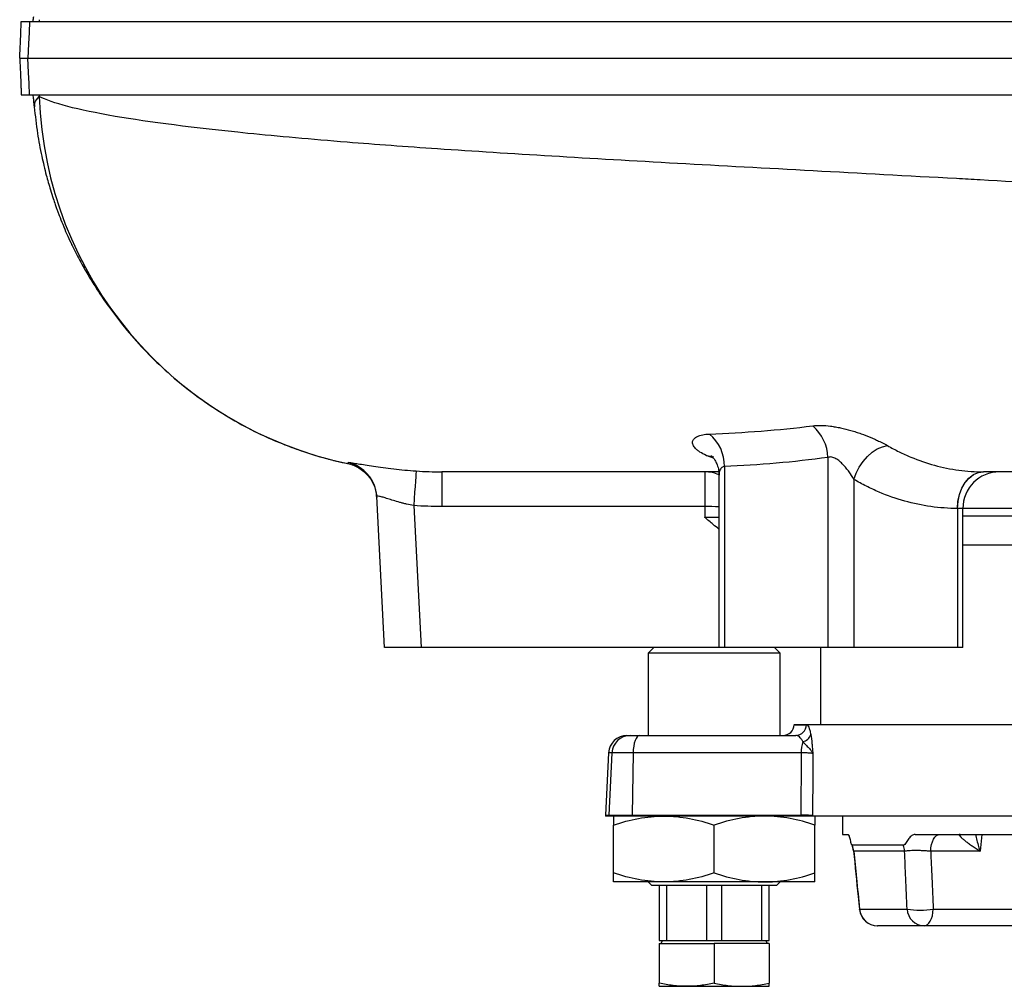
# Model space of a CAD drawing. Header units: millimetres. Extents: x 1573 to 5352, y 842 to 6038.
# Tile 1 of 24: x 1573 to 2110, y 1115 to 1643. Entities that reach past the tile are written whole.
import ezdxf

# ---------------------------------------------------------------- set-up
doc = ezdxf.new("R2010")
doc.units = ezdxf.units.MM
doc.header["$LTSCALE"] = 2

msp = doc.modelspace()

# ---------------------------------------------------------------- linework, layer by layer
at = {"color": 7, "linetype": 'Continuous', "lineweight": 25}
for p, q in [((1580.04, 1599.24), (1580.04, 1598.3)), ((1580.04, 1597.26), (1580.04, 1597.28)), ((1580.04, 1597.26), (1580.2, 1597.26)), ((1580.14, 1598.31), (1580.57, 1594.74)), ((2013.93, 1403.63), (2013.93, 1299.76)), ((1751.59, 1400.22), (1751.65, 1400.26)), ((1751.82, 1400.18), (1751.59, 1400.22)), ((1957.36, 1398.64), (1957.36, 1299.76)), ((1803.12, 1395.76), (1803.12, 1376.81)), ((1946.75, 1395.76), (1946.75, 1376.81)), ((1954.43, 1393.86), (1954.43, 1299.76)), ((2117.92, 1395.76), (2098.94, 1395.76)), ((2028.07, 1391.65), (2028.07, 1299.76)), ((1771.83, 1299.76), (1767.51, 1382.34)), ((1767.54, 1381.65), (1767.54, 1381.77)), ((1787.74, 1377.33), (1791.81, 1299.76)), ((1946.75, 1376.81), (1803.12, 1376.81)), ((2084.64, 1375.76), (2084.64, 1299.76)), ((2087.57, 1299.76), (2087.57, 1375.76)), ((2133.3, 1355.76), (2087.57, 1355.76)), ((1791.81, 1299.76), (1771.83, 1299.76)), ((1954.43, 1299.76), (1791.81, 1299.76)), ((1918.83, 1299.76), (1915.83, 1296.76)), ((1915.83, 1296.76), (1915.83, 1251.76)), ((1951.83, 1296.76), (1915.83, 1296.76)), ((1987.83, 1296.76), (1951.83, 1296.76)), ((1957.36, 1299.76), (1954.43, 1299.76)), ((2013.93, 1299.76), (1957.36, 1299.76)), ((1987.83, 1296.76), (1984.83, 1299.76)), ((1987.83, 1251.76), (1987.83, 1296.76)), ((2009.83, 1299.76), (2009.83, 1257.76)), ((2028.07, 1299.76), (2013.93, 1299.76)), ((2084.64, 1299.76), (2028.07, 1299.76)), ((2087.57, 1299.76), (2084.64, 1299.76)), ((1995.4, 1257.76), (1995.4, 1257.66)), ((1995.4, 1257.76), (2190.83, 1257.76)), ((1904.15, 1251.76), (1905.94, 1251.76)), ((1905.94, 1251.76), (1910.97, 1251.76)), ((1910.97, 1251.76), (1996.3, 1251.76)), ((1894.17, 1242.29), (1892.39, 1208.29)), ((1895.98, 1242.29), (1894.21, 1208.29)), ((1907.55, 1242.29), (1895.98, 1242.29)), ((1907.55, 1242.29), (1906.94, 1208.29)), ((1999.32, 1242.29), (1907.55, 1242.29)), ((1894.19, 1207.76), (1892.37, 1207.76)), ((1906.94, 1207.76), (1894.19, 1207.76)), ((1894.21, 1208.29), (1906.94, 1208.29)), ((1906.94, 1208.29), (1999.1, 1208.29)), ((1999.09, 1207.76), (1906.94, 1207.76)), ((2148.8, 1207.76), (2005.46, 1207.76)), ((2021.83, 1207.76), (2021.83, 1197.76)), ((1896.83, 1176.68), (1896.83, 1202.85)), ((1951.83, 1176.68), (1951.83, 1202.85)), ((2006.83, 1176.68), (2006.83, 1202.85)), ((2021.83, 1197.76), (2024.96, 1197.76)), ((2061.5, 1197.76), (2116.2, 1197.76)), ((2086.13, 1197.76), (2085.87, 1197.76)), ((2027.19, 1191.77), (2026.95, 1192.15)), ((2055.02, 1191.77), (2027.19, 1191.77)), ((2055.76, 1188.64), (2027.98, 1188.64)), ((2096.96, 1188.64), (2070.02, 1188.64)), ((1924.33, 1171.76), (1896.83, 1171.76)), ((1915.83, 1171.76), (1917.83, 1169.76)), ((1951.83, 1169.76), (1917.83, 1169.76)), ((1921.83, 1169.76), (1921.83, 1139.76)), ((1979.33, 1171.76), (1924.33, 1171.76)), ((1926.01, 1139.76), (1926.01, 1169.76)), ((1947.66, 1169.76), (1947.66, 1139.76)), ((1985.83, 1169.76), (1951.83, 1169.76)), ((1956.01, 1139.76), (1956.01, 1169.76)), ((1977.66, 1169.76), (1977.66, 1139.76)), ((2006.83, 1171.76), (1979.33, 1171.76)), ((1981.83, 1139.76), (1981.83, 1169.76)), ((1985.83, 1169.76), (1987.83, 1171.76)), ((2031.23, 1156.89), (2057.15, 1156.89)), ((2066.45, 1147.76), (2041.07, 1147.76)), ((2133.32, 1147.76), (2066.45, 1147.76)), ((1921.83, 1139.76), (1926.01, 1139.76)), ((1921.83, 1138.16), (1921.83, 1116.45)), ((1921.83, 1138.16), (1951.83, 1138.16)), ((1923.64, 1139.76), (1922.72, 1138.16)), ((1926.01, 1139.76), (1947.66, 1139.76)), ((1947.66, 1139.76), (1956.01, 1139.76)), ((1951.83, 1138.16), (1951.83, 1116.45)), ((1981.83, 1138.16), (1951.83, 1138.16)), ((1956.01, 1139.76), (1977.66, 1139.76)), ((1977.66, 1139.76), (1981.83, 1139.76)), ((1980.95, 1138.16), (1980.02, 1139.76)), ((1981.83, 1138.16), (1981.83, 1116.45)), ((1921.83, 1114.76), (1936.83, 1114.76)), ((1936.83, 1114.76), (1966.83, 1114.76)), ((1966.83, 1114.76), (1981.83, 1114.76))]:
    msp.add_line(p, q, dxfattribs=at)
at = {"color": 8, "linetype": 'Continuous', "lineweight": 25}
for p, q in [((1951.41, 1403.25), (1947.46, 1404.75)), ((1751.65, 1400.26), (1751.67, 1400.27)), ((2087.57, 1375.76), (2084.69, 1375.76)), ((2131.87, 1375.76), (2087.57, 1375.76)), ((2087.57, 1371.76), (2132.15, 1371.76)), ((1995.4, 1257.66), (2002.22, 1257.66)), ((1895.98, 1242.29), (1894.17, 1242.29)), ((1892.39, 1208.29), (1894.21, 1208.29)), ((2005.46, 1207.94), (2148.8, 1207.94)), ((2097.98, 1197.76), (2096.96, 1188.64)), ((2028.02, 1188.76), (2027.98, 1188.64)), ((2031.12, 1156.75), (2031.23, 1156.89)), ((2071.43, 1156.89), (2129.2, 1156.89))]:
    msp.add_line(p, q, dxfattribs=at)
at = {"color": 7, "linetype": 'Continuous', "lineweight": 25, "flags": 128}
for points in [[(1577.99, 1641.76), (1577.68, 1635.66), (1577.36, 1629.55), (1576.95, 1621.76)], [(1577.99, 1601.76), (1577.68, 1607.87), (1577.36, 1613.97), (1576.95, 1621.76)], [(2028.07, 1391.65), (2029.32, 1395.08), (2031.01, 1398.38), (2033.08, 1401.45), (2035.48, 1404.18), (2038.1, 1406.48), (2040.87, 1408.27), (2043.69, 1409.48), (2046.45, 1410.08)], [(1789.08, 1396.23), (1789.04, 1395.84), (1788.96, 1394.75), (1788.83, 1393.01), (1788.66, 1390.68), (1788.46, 1387.84), (1788.24, 1384.58), (1787.99, 1381.04), (1787.74, 1377.33)], [(2084.64, 1375.76), (2084.92, 1379.67), (2085.72, 1383.42), (2087.03, 1386.87), (2088.79, 1389.9), (2090.94, 1392.39), (2093.38, 1394.24), (2096.04, 1395.38), (2098.79, 1395.76)], [(2084.69, 1375.76), (2084.97, 1379.67), (2085.78, 1383.42), (2087.09, 1386.88), (2088.87, 1389.91), (2091.02, 1392.39), (2093.49, 1394.24), (2096.16, 1395.38), (2098.94, 1395.76)], [(1910.97, 1251.76), (1910.32, 1251.58), (1909.7, 1251.05), (1909.12, 1250.19), (1908.61, 1249.02), (1908.19, 1247.59), (1907.86, 1245.95), (1907.65, 1244.16), (1907.55, 1242.29)], [(2005.69, 1241.94), (2005.62, 1231.79), (2005.46, 1207.94)], [(2070.02, 1188.64), (2070.18, 1190.46), (2070.51, 1192.19), (2071, 1193.76), (2071.62, 1195.14), (2072.36, 1196.26), (2073.18, 1197.08), (2074.07, 1197.59), (2075, 1197.76)], [(2066.45, 1147.76), (2067.37, 1147.94), (2068.26, 1148.44), (2069.09, 1149.27), (2069.83, 1150.39), (2070.45, 1151.76), (2070.93, 1153.34), (2071.27, 1155.07), (2071.43, 1156.89)]]:
    msp.add_lwpolyline(points, dxfattribs=at)
at = {"color": 8, "linetype": 'Continuous', "lineweight": 25, "flags": 128}
msp.add_lwpolyline([(1947.46, 1404.75), (1950.15, 1404.41), (1951.52, 1403.91)], dxfattribs=at)
at = {"color": 7, "linetype": 'Continuous', "lineweight": 25}
for centre, radius, start, end in [((2220.93, 1621.76), 638.01, 178.11675, 178.20363), ((2220.93, 1621.76), 638.01, 181.79637, 181.88325), ((1795.15, 1607.76), 212, 181.8833, 258.1643), ((1989.99, 1402.76), 23.95, 2.0719, 49.1729), ((1934.86, 1399.15), 22.5, 358.7077, 50.1495), ((2107.57, 1375.76), 20, 90, 180), ((1747.54, 1381.3), 19.99, 3.0002, 22.1153), ((1989.4, 1257.76), 6, 270, 359), ((1996.26, 1257.72), 5.96, 270.3822, 359.395), ((1904.15, 1241.76), 10, 90, 177), ((1905.95, 1241.78), 9.98, 90.0798, 177.0913), ((2022.43, 1242.16), 23.1, 164.3229, 179.6949), ((1999.06, 1254.05), 5.75, 281.2235, 342.1816), ((1902.37, 1207.76), 10, 177, 180), ((1904.22, 1207.76), 10.03, 177.0089, 180), ((1936.15, 1207.76), 29.21, 178.9735, 180.0002), ((2028.3, 1207.76), 29.21, 178.9735, 180.0002), ((2015.68, 1207.76), 10.22, 179.0215, 180), ((2017.91, 1187.76), 10, 5.4554, 25.7799), ((2017.91, 1187.76), 10, 5.5056, 25.6015), ((2017.93, 1187.77), 10.09, 4.9375, 23.3605), ((2045.19, 1187.78), 10.6, 4.6164, 22.0839), ((2041.07, 1157.76), 10, 185.8454, 270), ((2041.13, 1157.69), 9.93, 184.6114, 269.6864), ((2064.29, 1208.55), 52.15, 262.1312, 277.8688), ((2066.76, 1157.37), 9.62, 182.8731, 268.1827)]:
    msp.add_arc(centre, radius, start, end, dxfattribs=at)
at = {"color": 8, "linetype": 'Continuous', "lineweight": 25}
for centre, radius, start, end in [((1747.54, 1381.29), 20, 22.1188, 77.4101), ((1946.74, 1376.08), 19.68, 66.9631, 89.9894), ((1944.48, 1026.27), 350.55, 88.3733, 89.6298)]:
    msp.add_arc(centre, radius, start, end, dxfattribs=at)
at = {"color": 7, "linetype": 'Continuous', "lineweight": 25}
for centre, major_axis, ratio, start_param, end_param in [((2501.83, -35.39), (0, 10685.44), 0.052408, 1.438247, 1.438803), ((2450.64, 3379.09), (164.32, 9147.48), 0.04642, 1.807404, 1.811228)]:
    msp.add_ellipse(centre, major_axis=major_axis, ratio=ratio, start_param=start_param, end_param=end_param, dxfattribs=at)
for points, knots in [([(1572.58, 1621.76), (1572.68, 1623.56), (1572.77, 1625.35), (1572.89, 1628.01), (1572.93, 1628.89), (1573.01, 1630.63), (1573.04, 1631.48), (1573.15, 1634.01), (1573.21, 1635.64), (1573.3, 1638.01), (1573.33, 1638.79), (1573.38, 1640.31), (1573.4, 1641.05), (1573.43, 1641.76)], [0, 0, 0, 0, 0.25, 0.25, 0.375, 0.375, 0.5, 0.5, 0.75, 0.75, 0.875, 0.875, 1, 1, 1, 1]), ([(1573.43, 1641.76), (1573.49, 1641.76), (1573.56, 1641.76), (1574, 1641.76), (1574.54, 1641.76), (1575.99, 1641.76), (1576.97, 1641.76), (1577.99, 1641.76)], [0.9305863, 0.9305863, 0.9305863, 0.9305863, 0.9375, 0.9375, 0.96875, 0.96875, 0.99999724, 0.99999724, 0.99999724, 0.99999724]), ([(1577.99, 1641.76), (1582.23, 1641.76), (1589.2, 1641.76), (1603.79, 1641.76), (1609.33, 1641.76), (1621.8, 1641.76), (1628.74, 1641.76), (1651.65, 1641.76), (1669.68, 1641.76), (1710.83, 1641.76), (1733.95, 1641.76), (1784.99, 1641.76), (1812.94, 1641.76), (1873.15, 1641.76), (1905.39, 1641.76), (1973.35, 1641.76), (2009.08, 1641.76), (2083.01, 1641.76), (2121.19, 1641.76), (2199.35, 1641.76), (2239.34, 1641.76), (2320.58, 1641.76), (2361.83, 1641.76), (2413.76, 1641.76), (2424.17, 1641.76), (2444.97, 1641.76), (2455.34, 1641.76), (2486.33, 1641.76), (2506.85, 1641.76), (2567.82, 1641.76), (2607.68, 1641.76), (2723.68, 1641.76), (2796.26, 1641.76), (2893.76, 1641.76), (2924.33, 1641.76), (2980.48, 1641.76), (3006.03, 1641.76), (3028.56, 1641.76), (3028.56, 1641.76), (3028.56, 1641.76), (3028.56, 1641.76)], [0.0000014, 0.0000014, 0.0000014, 0.0000014, 0.0625, 0.0625, 0.09375, 0.09375, 0.125, 0.125, 0.1875, 0.1875, 0.25, 0.25, 0.3125, 0.3125, 0.375, 0.375, 0.4375, 0.4375, 0.5, 0.5, 0.5625, 0.5625, 0.625, 0.625, 0.640625, 0.640625, 0.65625, 0.65625, 0.6875, 0.6875, 0.75, 0.75, 0.875, 0.875, 0.9375, 0.9375, 1, 1, 1, 1.0000004, 1.0000004, 1.0000004, 1.0000004]), ([(1572.58, 1621.76), (1572.59, 1621.76), (1572.59, 1621.76), (1572.96, 1621.76), (1573.49, 1621.76), (1574.94, 1621.76), (1575.92, 1621.76), (1576.95, 1621.76)], [0.93720925, 0.93720925, 0.93720925, 0.93720925, 0.9375, 0.9375, 0.96875, 0.96875, 1, 1, 1, 1]), ([(1572.58, 1621.76), (1572.68, 1619.96), (1572.77, 1618.18), (1572.89, 1615.52), (1572.93, 1614.63), (1573.01, 1612.9), (1573.04, 1612.05), (1573.15, 1609.52), (1573.21, 1607.89), (1573.3, 1605.51), (1573.33, 1604.73), (1573.38, 1603.22), (1573.4, 1602.48), (1573.43, 1601.76)], [0, 0, 0, 0, 0.25, 0.25, 0.375, 0.375, 0.5, 0.5, 0.75, 0.75, 0.875, 0.875, 1, 1, 1, 1]), ([(1576.95, 1621.76), (1581.19, 1621.76), (1588.17, 1621.76), (1602.77, 1621.76), (1608.33, 1621.76), (1620.81, 1621.76), (1627.76, 1621.76), (1650.69, 1621.76), (1668.74, 1621.76), (1709.94, 1621.76), (1733.1, 1621.76), (1784.2, 1621.76), (1812.19, 1621.76), (1872.47, 1621.76), (1904.74, 1621.76), (1972.8, 1621.76), (2008.56, 1621.76), (2082.59, 1621.76), (2120.82, 1621.76), (2199.07, 1621.76), (2239.11, 1621.76), (2320.45, 1621.76), (2361.75, 1621.76), (2413.74, 1621.76), (2424.17, 1621.76), (2445, 1621.76), (2455.38, 1621.76), (2486.42, 1621.76), (2506.97, 1621.76), (2568.03, 1621.76), (2607.95, 1621.76), (2724.12, 1621.76), (2796.8, 1621.76), (2894.44, 1621.76), (2925.05, 1621.76), (2981.28, 1621.76), (3006.88, 1621.76), (3029.44, 1621.76)], [0, 0, 0, 0, 0.0625, 0.0625, 0.09375, 0.09375, 0.125, 0.125, 0.1875, 0.1875, 0.25, 0.25, 0.3125, 0.3125, 0.375, 0.375, 0.4375, 0.4375, 0.5, 0.5, 0.5625, 0.5625, 0.625, 0.625, 0.640625, 0.640625, 0.65625, 0.65625, 0.6875, 0.6875, 0.75, 0.75, 0.875, 0.875, 0.9375, 0.9375, 1, 1, 1, 1]), ([(1573.43, 1601.76), (1573.49, 1601.76), (1573.56, 1601.76), (1574, 1601.76), (1574.54, 1601.76), (1575.99, 1601.76), (1576.97, 1601.76), (1577.99, 1601.76)], [0.9305863, 0.9305863, 0.9305863, 0.9305863, 0.9375, 0.9375, 0.96875, 0.96875, 0.99999724, 0.99999724, 0.99999724, 0.99999724]), ([(1577.99, 1601.76), (1582.23, 1601.76), (1589.2, 1601.76), (1603.79, 1601.76), (1609.33, 1601.76), (1621.8, 1601.76), (1628.74, 1601.76), (1651.65, 1601.76), (1669.68, 1601.76), (1710.83, 1601.76), (1733.95, 1601.76), (1784.99, 1601.76), (1812.94, 1601.76), (1873.15, 1601.76), (1905.39, 1601.76), (1973.35, 1601.76), (2009.08, 1601.76), (2083.01, 1601.76), (2121.19, 1601.76), (2199.35, 1601.76), (2239.34, 1601.76), (2320.58, 1601.76), (2361.83, 1601.76), (2413.76, 1601.76), (2424.17, 1601.76), (2444.97, 1601.76), (2455.34, 1601.76), (2486.33, 1601.76), (2506.85, 1601.76), (2567.82, 1601.76), (2607.68, 1601.76), (2723.68, 1601.76), (2796.26, 1601.76), (2893.76, 1601.76), (2924.33, 1601.76), (2980.48, 1601.76), (3006.03, 1601.76), (3028.56, 1601.76)], [0, 0, 0, 0, 0.0624986, 0.0624986, 0.0937486, 0.0937486, 0.1249986, 0.1249986, 0.1874986, 0.1874986, 0.2499986, 0.2499986, 0.3124986, 0.3124986, 0.3749986, 0.3749986, 0.4374986, 0.4374986, 0.4999986, 0.4999986, 0.5624986, 0.5624986, 0.6249986, 0.6249986, 0.6406236, 0.6406236, 0.6562486, 0.6562486, 0.6874986, 0.6874986, 0.7499986, 0.7499986, 0.8749986, 0.8749986, 0.9374986, 0.9374986, 0.9999986, 0.9999986, 0.9999986, 0.9999986]), ([(1580.04, 1598.24), (1580.09, 1597.91), (1580.18, 1597.33), (1580.2, 1597.34), (1580.2, 1597.34)], [0, 0, 0, 0, 0.582496, 1, 1, 1, 1]), ([(1580.81, 1595.09), (1580.74, 1595.81), (1580.58, 1597.7), (1582.24, 1599.61), (1583.26, 1600.8)], [0, 0, 0, 0, 0.382983, 1, 1, 1, 1]), ([(3118.57, 1451.86), (3118.55, 1458.23), (3105.65, 1466.38), (3058.49, 1479.02), (2991.32, 1490.98), (2902.24, 1501.01), (2785.51, 1511.83), (2670.45, 1520.6), (2525.37, 1529.96), (2450.29, 1534.58), (2365.46, 1539.7), (2253.45, 1546.37), (2142.04, 1552.72), (2034.83, 1558.61), (1928.2, 1564.26), (1820.67, 1570.6), (1746.11, 1576.08), (1681.36, 1581.89), (1643.38, 1586.75), (1603.98, 1593.5), (1590.15, 1597.15), (1583.26, 1600.8)], [0.03141, 0.03141, 0.03141, 0.03141, 0.1177428, 0.1428604, 0.2103782, 0.2935657, 0.3030135, 0.3956489, 0.4563006, 0.4882843, 0.4882843, 0.560176, 0.6263369, 0.6320677, 0.7039595, 0.7758512, 0.8075328, 0.8477429, 0.9196346, 0.9196346, 1, 1, 1, 1]), ([(1580.54, 1595.08), (1581.07, 1590.26), (1582.05, 1581.23), (1584.39, 1568.83), (1586.83, 1558.57), (1589.02, 1550.88), (1590.73, 1545.5), (1591.86, 1542.13), (1592.71, 1539.73), (1593.42, 1537.77), (1594.52, 1534.82), (1596.14, 1530.71), (1598.33, 1525.57), (1600.64, 1520.55), (1603.37, 1515.05), (1606.79, 1508.63), (1610.84, 1501.63), (1615.61, 1494.03), (1621.89, 1484.88), (1630.06, 1474.23), (1640.31, 1462.57), (1652, 1451.1), (1664.87, 1440.26), (1678.87, 1430.26), (1692.61, 1422.03), (1705.52, 1415.52), (1716.79, 1410.67), (1727.06, 1406.92), (1736.01, 1404.13), (1743.51, 1402.13), (1748.76, 1400.92), (1751.21, 1400.41), (1751.72, 1400.3)], [0, 0, 0, 0, 0.052796, 0.098783, 0.137236, 0.167601, 0.185795, 0.198411, 0.206112, 0.213168, 0.220331, 0.239157, 0.260143, 0.284033, 0.309999, 0.337339, 0.366597, 0.398239, 0.432649, 0.483338, 0.539184, 0.597118, 0.65664, 0.717524, 0.779514, 0.826573, 0.871094, 0.909937, 0.943252, 0.971199, 0.993946, 1, 1, 1, 1]), ([(1949.28, 1416.42), (1958.65, 1416.8), (1968.03, 1417.33), (1986.83, 1418.8), (1996.24, 1419.73), (2005.65, 1420.88)], [0, 0, 0, 0, 0.5, 0.5, 1, 1, 1, 1]), ([(2005.65, 1420.88), (2006.36, 1420.97), (2007.09, 1421.03), (2008.63, 1421.11), (2009.42, 1421.12), (2011.86, 1421.08), (2013.57, 1420.95), (2016.24, 1420.61), (2017.16, 1420.48), (2019, 1420.16), (2019.93, 1419.98), (2022.71, 1419.39), (2024.57, 1418.92), (2027.39, 1418.1), (2028.33, 1417.81), (2030.19, 1417.21), (2031.11, 1416.9), (2033.82, 1415.93), (2035.59, 1415.25), (2038.16, 1414.17), (2039, 1413.8), (2040.63, 1413.06), (2041.42, 1412.69), (2043.71, 1411.58), (2045.14, 1410.83), (2046.45, 1410.08)], [0, 0, 0, 0, 0.0625, 0.0625, 0.125, 0.125, 0.25, 0.25, 0.3125, 0.3125, 0.375, 0.375, 0.5, 0.5, 0.5625, 0.5625, 0.625, 0.625, 0.75, 0.75, 0.8125, 0.8125, 0.875, 0.875, 1, 1, 1, 1]), ([(1947.46, 1404.75), (1946.15, 1405.35), (1945.01, 1405.96), (1943.55, 1406.91), (1943.1, 1407.24), (1942.29, 1407.88), (1941.94, 1408.21), (1941, 1409.17), (1940.56, 1409.81), (1940.16, 1410.76), (1940.07, 1411.07), (1939.99, 1411.67), (1940, 1411.97), (1940.09, 1412.54), (1940.19, 1412.81), (1940.46, 1413.35), (1940.64, 1413.61), (1941.32, 1414.33), (1941.94, 1414.76), (1943.12, 1415.31), (1943.56, 1415.48), (1944.51, 1415.77), (1945.03, 1415.9), (1946.67, 1416.23), (1947.9, 1416.37), (1949.28, 1416.42)], [0, 0, 0, 0, 0.125, 0.125, 0.1875, 0.1875, 0.25, 0.25, 0.375, 0.375, 0.4375, 0.4375, 0.5, 0.5, 0.5625, 0.5625, 0.625, 0.625, 0.75, 0.75, 0.8125, 0.8125, 0.875, 0.875, 1, 1, 1, 1]), ([(2046.45, 1410.08), (2048.54, 1408.89), (2050.64, 1407.77), (2054.89, 1405.69), (2057.02, 1404.72), (2063.46, 1402.05), (2067.78, 1400.56), (2076.51, 1398.18), (2080.92, 1397.29), (2089.8, 1396.08), (2094.28, 1395.77), (2098.79, 1395.76)], [0, 0, 0, 0, 0.125, 0.125, 0.25, 0.25, 0.5, 0.5, 0.75, 0.75, 1, 1, 1, 1]), ([(1950.09, 1404.65), (1950.08, 1404.66), (1950.05, 1404.68), (1950.51, 1404.31), (1951.29, 1403.47), (1952.27, 1402.11), (1953.33, 1400.08), (1954.11, 1397.48), (1954.49, 1395.29), (1954.41, 1394.09), (1954.39, 1393.89)], [0, 0, 0, 0, 0.061621, 0.200747, 0.331476, 0.466882, 0.613205, 0.794473, 0.965708, 1, 1, 1, 1]), ([(2013.93, 1403.63), (2004.52, 1402.34), (1995.1, 1401.3), (1976.25, 1399.66), (1966.81, 1399.06), (1957.36, 1398.64)], [0, 0, 0, 0, 0.5, 0.5, 1, 1, 1, 1]), ([(2028.07, 1391.65), (2027.3, 1393.01), (2026.43, 1394.37), (2024.97, 1396.4), (2024.45, 1397.08), (2023.38, 1398.4), (2022.82, 1399.04), (2021.63, 1400.3), (2021, 1400.91), (2019.67, 1402.03), (2018.97, 1402.54), (2017.86, 1403.17), (2017.49, 1403.35), (2016.73, 1403.64), (2016.35, 1403.75), (2015.6, 1403.88), (2015.24, 1403.89), (2014.55, 1403.83), (2014.23, 1403.75), (2013.93, 1403.63)], [0, 0, 0, 0, 0.25, 0.25, 0.375, 0.375, 0.5, 0.5, 0.625, 0.625, 0.75, 0.75, 0.8125, 0.8125, 0.875, 0.875, 0.9375, 0.9375, 1, 1, 1, 1]), ([(1751.67, 1400.27), (1753.83, 1399.82), (1755.85, 1399.03), (1758.7, 1397.35), (1759.59, 1396.71), (1761.26, 1395.32), (1762.03, 1394.55), (1763.11, 1393.3), (1763.45, 1392.86), (1764.09, 1391.98), (1764.39, 1391.52), (1765.23, 1390.13), (1765.72, 1389.15), (1766.33, 1387.63), (1766.52, 1387.1), (1766.84, 1386.06), (1767.12, 1385), (1767.31, 1383.92), (1767.46, 1382.84), (1767.51, 1382.29), (1767.54, 1381.74)], [0, 0, 0, 0, 0.25, 0.25, 0.375, 0.375, 0.5, 0.5, 0.5625, 0.5625, 0.625, 0.625, 0.75, 0.75, 0.8125, 0.8125, 0.875, 0.9375, 0.9375, 1, 1, 1, 1]), ([(1761.25, 1399.56), (1762.73, 1399.33), (1765.65, 1398.87), (1770.96, 1398.1), (1776.68, 1397.37), (1782.79, 1396.71), (1786.99, 1396.39), (1789.08, 1396.23)], [0, 0, 0, 0, 0.206592, 0.407433, 0.608203, 0.804141, 1, 1, 1, 1]), ([(1954.27, 1395.76), (1948.86, 1395.76), (1935.31, 1395.76), (1915.35, 1395.76), (1894.26, 1395.76), (1874.92, 1395.76), (1857.71, 1395.76), (1842.65, 1395.76), (1829.7, 1395.76), (1818.79, 1395.76), (1809.68, 1395.76), (1805.3, 1395.76), (1803.12, 1395.76)], [0, 0, 0, 0, 0.0707988, 0.1771845, 0.2835552, 0.3899679, 0.4964822, 0.5970504, 0.6978269, 0.7988962, 0.8996753, 1, 1, 1, 1]), ([(2098.79, 1395.76), (2098.84, 1395.76), (2098.89, 1395.76), (2098.94, 1395.76), (2098.94, 1395.76), (2098.94, 1395.76), (2098.94, 1395.76)], [0, 0, 0, 0, 0.000100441, 0.000100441, 0.000100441, 0.000100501, 0.000100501, 0.000100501, 0.000100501]), ([(2084.64, 1375.76), (2079.76, 1375.77), (2074.93, 1376.12), (2065.33, 1377.46), (2060.58, 1378.45), (2051.14, 1381.1), (2046.46, 1382.74), (2039.51, 1385.71), (2037.2, 1386.78), (2032.6, 1389.1), (2030.33, 1390.34), (2028.07, 1391.65)], [0, 0, 0, 0, 0.25, 0.25, 0.5, 0.5, 0.75, 0.75, 0.875, 0.875, 1, 1, 1, 1]), ([(1787.74, 1377.33), (1786.42, 1377.57), (1785.12, 1377.85), (1783.21, 1378.3), (1782.58, 1378.45), (1781.33, 1378.77), (1780.71, 1378.94), (1778.89, 1379.44), (1777.74, 1379.78), (1775.56, 1380.44), (1774.52, 1380.77), (1772.63, 1381.36), (1771.78, 1381.62), (1770.64, 1381.96), (1770.29, 1382.07), (1769.64, 1382.24), (1769.35, 1382.32), (1768.56, 1382.5), (1768.16, 1382.56), (1767.63, 1382.55), (1767.5, 1382.48), (1767.51, 1382.34)], [0, 0, 0, 0, 0.125, 0.125, 0.1875, 0.1875, 0.25, 0.25, 0.375, 0.375, 0.5, 0.5, 0.625, 0.625, 0.6875, 0.6875, 0.75, 0.75, 0.875, 0.875, 1, 1, 1, 1]), ([(1954.43, 1364.49), (1953.36, 1365.31), (1950.7, 1367.34), (1948.21, 1369.59), (1946.72, 1370.92), (1946.71, 1370.93)], [0, 0, 0, 0, 0.4041544, 0.9960271, 1, 1, 1, 1]), ([(2002.22, 1257.66), (2002.32, 1257.66), (2002.43, 1257.63), (2002.64, 1257.52), (2002.74, 1257.43), (2003.05, 1257.09), (2003.25, 1256.75), (2003.55, 1256.07), (2003.65, 1255.82), (2003.84, 1255.25), (2003.94, 1254.94), (2004.21, 1253.94), (2004.38, 1253.17), (2004.54, 1252.29)], [0, 0, 0, 0, 0.125, 0.125, 0.25, 0.25, 0.5, 0.5, 0.625, 0.625, 0.75, 0.75, 1, 1, 1, 1]), ([(2000.18, 1248.41), (1999.91, 1248.99), (1999.62, 1249.48), (1999, 1250.32), (1998.67, 1250.67), (1998.01, 1251.22), (1997.67, 1251.42), (1996.99, 1251.69), (1996.65, 1251.76), (1996.3, 1251.76)], [0, 0, 0, 0, 0.25, 0.25, 0.5, 0.5, 0.75, 0.75, 1, 1, 1, 1]), ([(2000.18, 1248.41), (2000.71, 1247.82), (2001.27, 1247.22), (2002.39, 1246.07), (2002.95, 1245.51), (2003.98, 1244.43), (2004.45, 1243.92), (2005.02, 1243.17), (2005.19, 1242.92), (2005.48, 1242.43), (2005.6, 1242.18), (2005.69, 1241.94)], [0, 0, 0, 0, 0.25, 0.25, 0.5, 0.5, 0.75, 0.75, 0.875, 0.875, 1, 1, 1, 1]), ([(2004.54, 1252.29), (2004.8, 1250.82), (2005.01, 1249.17), (2005.29, 1246.54), (2005.37, 1245.63), (2005.5, 1244.26), (2005.54, 1243.8), (2005.61, 1242.87), (2005.65, 1242.4), (2005.69, 1241.94)], [0, 0, 0, 0, 0.5, 0.5, 0.75, 0.75, 0.875, 0.875, 1, 1, 1, 1]), ([(2005.69, 1241.94), (2005.52, 1241.98), (2005.24, 1242.02), (2004.68, 1242.08), (2004.47, 1242.1), (2004, 1242.13), (2003.49, 1242.16), (2002.9, 1242.19), (2002.26, 1242.22), (2001.93, 1242.23), (2000.88, 1242.26), (2000.13, 1242.28), (1999.32, 1242.29)], [0, 0, 0, 0, 0.25, 0.25, 0.375, 0.375, 0.5, 0.625, 0.625, 0.75, 0.75, 1, 1, 1, 1]), ([(1896.83, 1202.85), (1901.33, 1204.35), (1905.86, 1205.59), (1915.02, 1207.3), (1919.65, 1207.76), (1924.33, 1207.76)], [0, 0, 0, 0, 0.5, 0.5, 1, 1, 1, 1]), ([(1896.83, 1207.76), (1896.83, 1207.76), (1896.83, 1207.74), (1896.83, 1207.62), (1896.83, 1207.54), (1896.83, 1207.19), (1896.83, 1206.86), (1896.83, 1205.57), (1896.83, 1204.33), (1896.83, 1202.85)], [0, 0, 0, 0, 0.125, 0.125, 0.25, 0.25, 0.5, 0.5, 1, 1, 1, 1]), ([(1924.33, 1207.76), (1925.5, 1207.76), (1926.67, 1207.73), (1929.01, 1207.62), (1930.17, 1207.54), (1933.65, 1207.2), (1935.95, 1206.87), (1942.82, 1205.58), (1947.35, 1204.35), (1951.83, 1202.85)], [0, 0, 0, 0, 0.125, 0.125, 0.25, 0.25, 0.5, 0.5, 1, 1, 1, 1]), ([(1979.33, 1207.76), (1978.17, 1207.76), (1976.99, 1207.73), (1974.66, 1207.62), (1973.5, 1207.54), (1970.02, 1207.2), (1967.72, 1206.87), (1960.85, 1205.58), (1956.32, 1204.35), (1951.83, 1202.85)], [0, 0, 0, 0, 0.125, 0.125, 0.25, 0.25, 0.5, 0.5, 1, 1, 1, 1]), ([(2006.83, 1202.85), (2002.34, 1204.35), (1997.8, 1205.59), (1988.65, 1207.3), (1984.02, 1207.76), (1979.33, 1207.76)], [0, 0, 0, 0, 0.5, 0.5, 1, 1, 1, 1]), ([(2005.46, 1207.76), (2005.28, 1207.76), (2005, 1207.76), (2004.44, 1207.76), (2004.23, 1207.76), (2003.76, 1207.76), (2003.24, 1207.76), (2002.65, 1207.76), (2002.02, 1207.76), (2001.69, 1207.76), (2000.64, 1207.76), (1999.89, 1207.76), (1999.09, 1207.76)], [0, 0, 0, 0, 0.25, 0.25, 0.375, 0.375, 0.5, 0.625, 0.625, 0.75, 0.75, 1, 1, 1, 1]), ([(2005.46, 1207.94), (2005.28, 1207.98), (2005, 1208.02), (2004.44, 1208.08), (2004.23, 1208.1), (2003.77, 1208.13), (2003.51, 1208.15), (2002.68, 1208.19), (2002.05, 1208.22), (2000.65, 1208.26), (1999.9, 1208.28), (1999.1, 1208.29)], [0, 0, 0, 0, 0.25, 0.25, 0.375, 0.375, 0.5, 0.5, 0.75, 0.75, 1, 1, 1, 1]), ([(2006.83, 1207.76), (2006.83, 1207.76), (2006.83, 1207.74), (2006.83, 1207.62), (2006.83, 1207.54), (2006.83, 1207.19), (2006.83, 1206.86), (2006.83, 1205.57), (2006.83, 1204.33), (2006.83, 1202.85)], [0, 0, 0, 0, 0.125, 0.125, 0.25, 0.25, 0.5, 0.5, 1, 1, 1, 1]), ([(2026.85, 1192.31), (2026.84, 1192.32), (2026.6, 1192.7), (2026.23, 1194.87), (2025.6, 1197.1), (2025.18, 1197.53), (2024.96, 1197.76)], [0, 0, 0, 0, 0.008524, 0.32466, 0.639622, 1, 1, 1, 1]), ([(2061.5, 1197.76), (2060.89, 1197.76), (2060.3, 1197.52), (2059.45, 1196.9), (2059.17, 1196.65), (2058.63, 1196.08), (2058.36, 1195.76), (2057.85, 1195.08), (2057.59, 1194.72), (2057.09, 1193.98), (2056.84, 1193.59), (2056.35, 1192.86), (2056.1, 1192.51), (2055.57, 1191.96), (2055.3, 1191.77), (2055.02, 1191.77)], [0, 0, 0, 0, 0.25, 0.25, 0.375, 0.375, 0.5, 0.5, 0.625, 0.625, 0.75, 0.75, 0.875, 0.875, 1, 1, 1, 1]), ([(2085.87, 1197.76), (2085.72, 1197.74), (2085.63, 1197.69), (2085.56, 1197.54), (2085.57, 1197.43), (2085.73, 1197.06), (2085.99, 1196.75), (2086.49, 1196.24), (2086.68, 1196.06), (2087.09, 1195.68), (2087.31, 1195.49), (2088.01, 1194.9), (2088.52, 1194.49), (2089.62, 1193.65), (2090.21, 1193.21), (2091.44, 1192.33), (2092.08, 1191.88), (2093.4, 1190.97), (2094.08, 1190.51), (2095.49, 1189.58), (2096.22, 1189.11), (2096.96, 1188.64)], [0, 0, 0, 0, 0.0625, 0.0625, 0.125, 0.125, 0.25, 0.25, 0.3125, 0.3125, 0.375, 0.375, 0.5, 0.5, 0.625, 0.625, 0.75, 0.75, 0.875, 0.875, 1, 1, 1, 1]), ([(2027.9, 1188.75), (2028.73, 1180.41), (2029.78, 1169.75), (2030.89, 1159.08), (2031.14, 1156.75)], [0, 0, 0, 0, 0.780926, 1, 1, 1, 1]), ([(2027.98, 1188.64), (2028.48, 1183.72), (2028.99, 1178.8), (2029.49, 1173.89), (2030.07, 1168.22), (2030.65, 1162.56), (2031.23, 1156.89)], [0, 0, 0, 0, 0.00744117, 0.00744117, 0.00744117, 0.01601777, 0.01601777, 0.01601777, 0.01601777]), ([(2055.76, 1188.64), (2056.02, 1188.71), (2056.34, 1188.77), (2057.12, 1188.88), (2057.59, 1188.93), (2058.61, 1189.01), (2059.17, 1189.04), (2060.09, 1189.07), (2060.41, 1189.08), (2061.05, 1189.09), (2061.72, 1189.1), (2062.4, 1189.09), (2063.11, 1189.08), (2063.47, 1189.07), (2064.54, 1189.04), (2065.25, 1189.01), (2066.33, 1188.95), (2066.69, 1188.93), (2067.39, 1188.88), (2067.73, 1188.85), (2068.74, 1188.77), (2069.39, 1188.71), (2070.02, 1188.64)], [0, 0, 0, 0, 0.125, 0.125, 0.25, 0.25, 0.375, 0.375, 0.4375, 0.4375, 0.5, 0.5625, 0.5625, 0.625, 0.625, 0.75, 0.75, 0.8125, 0.8125, 0.875, 0.875, 1, 1, 1, 1]), ([(2057.15, 1156.89), (2056.9, 1162.56), (2056.65, 1168.22), (2056.4, 1173.89), (2056.19, 1178.8), (2055.97, 1183.72), (2055.76, 1188.64)], [0, 0, 0, 0, 0.0085766, 0.0085766, 0.0085766, 0.01601777, 0.01601777, 0.01601777, 0.01601777]), ([(2070.02, 1188.64), (2070.23, 1183.72), (2070.45, 1178.8), (2070.67, 1173.89), (2070.92, 1168.22), (2071.18, 1162.56), (2071.43, 1156.89)], [0, 0, 0, 0, 0.00743955, 0.00743955, 0.00743955, 0.01601425, 0.01601425, 0.01601425, 0.01601425]), ([(1924.33, 1171.76), (1923.17, 1171.76), (1921.99, 1171.79), (1919.66, 1171.91), (1918.5, 1171.99), (1915.02, 1172.33), (1912.72, 1172.66), (1905.85, 1173.95), (1901.32, 1175.18), (1896.83, 1176.68)], [0, 0, 0, 0, 0.125, 0.125, 0.25, 0.25, 0.5, 0.5, 1, 1, 1, 1]), ([(1896.83, 1171.76), (1896.83, 1171.76), (1896.83, 1171.79), (1896.83, 1171.91), (1896.83, 1171.99), (1896.83, 1172.33), (1896.83, 1172.67), (1896.83, 1173.96), (1896.83, 1175.19), (1896.83, 1176.68)], [0, 0, 0, 0, 0.125, 0.125, 0.25, 0.25, 0.5, 0.5, 1, 1, 1, 1]), ([(1951.83, 1176.68), (1947.34, 1175.18), (1942.8, 1173.94), (1933.65, 1172.23), (1929.02, 1171.76), (1924.33, 1171.76)], [0, 0, 0, 0, 0.5, 0.5, 1, 1, 1, 1]), ([(1951.83, 1176.68), (1956.33, 1175.18), (1960.86, 1173.94), (1970.02, 1172.23), (1974.65, 1171.76), (1979.33, 1171.76)], [0, 0, 0, 0, 0.5, 0.5, 1, 1, 1, 1]), ([(1979.33, 1171.76), (1980.5, 1171.76), (1981.67, 1171.79), (1984.01, 1171.91), (1985.17, 1171.99), (1988.65, 1172.33), (1990.95, 1172.66), (1997.82, 1173.95), (2002.35, 1175.18), (2006.83, 1176.68)], [0, 0, 0, 0, 0.125, 0.125, 0.25, 0.25, 0.5, 0.5, 1, 1, 1, 1]), ([(2006.83, 1171.76), (2006.83, 1171.76), (2006.83, 1171.79), (2006.83, 1171.91), (2006.83, 1171.99), (2006.83, 1172.33), (2006.83, 1172.67), (2006.83, 1173.96), (2006.83, 1175.19), (2006.83, 1176.68)], [0, 0, 0, 0, 0.125, 0.125, 0.25, 0.25, 0.5, 0.5, 1, 1, 1, 1]), ([(1936.83, 1114.76), (1934.33, 1114.76), (1931.83, 1114.92), (1926.83, 1115.5), (1924.33, 1115.93), (1921.83, 1116.45)], [0, 0, 0, 0, 0.5, 0.5, 1, 1, 1, 1]), ([(1921.83, 1114.76), (1921.83, 1114.76), (1921.83, 1114.92), (1921.83, 1115.5), (1921.83, 1115.93), (1921.83, 1116.45)], [0, 0, 0, 0, 0.5, 0.5, 1, 1, 1, 1]), ([(1951.83, 1116.45), (1949.33, 1115.93), (1946.83, 1115.5), (1941.83, 1114.92), (1939.33, 1114.76), (1936.83, 1114.76)], [0, 0, 0, 0, 0.5, 0.5, 1, 1, 1, 1]), ([(1951.83, 1116.45), (1954.33, 1115.93), (1956.83, 1115.5), (1961.83, 1114.92), (1964.33, 1114.76), (1966.83, 1114.76)], [0, 0, 0, 0, 0.5, 0.5, 1, 1, 1, 1]), ([(1966.83, 1114.76), (1969.33, 1114.76), (1971.83, 1114.92), (1976.83, 1115.5), (1979.33, 1115.93), (1981.83, 1116.45)], [0, 0, 0, 0, 0.5, 0.5, 1, 1, 1, 1]), ([(1981.83, 1114.76), (1981.83, 1114.76), (1981.83, 1114.92), (1981.83, 1115.5), (1981.83, 1115.93), (1981.83, 1116.45)], [0, 0, 0, 0, 0.5, 0.5, 1, 1, 1, 1])]:
    msp.add_open_spline(points, degree=3, knots=knots, dxfattribs=at)
for points in [[(1580.04, 1644.28), (1579.95, 1643.47), (1579.86, 1642.63), (1579.77, 1641.76)], [(1579.77, 1601.76), (1579.86, 1600.89), (1579.95, 1600.05), (1580.04, 1599.24)], [(1751.67, 1400.27), (1751.72, 1400.38), (1751.8, 1400.56), (1751.9, 1400.81)], [(1751.67, 1400.27), (1751.67, 1400.27), (1751.67, 1400.27), (1751.67, 1400.27)], [(1789.08, 1396.23), (1793.76, 1395.92), (1798.44, 1395.76), (1803.12, 1395.76)], [(1803.12, 1376.81), (1797.99, 1376.81), (1792.86, 1376.98), (1787.74, 1377.33)], [(2084.69, 1375.76), (2084.68, 1375.76), (2084.66, 1375.76), (2084.64, 1375.76)]]:
    msp.add_open_spline(points, degree=3, dxfattribs=at)
at = {"color": 8, "linetype": 'Continuous', "lineweight": 25}
for points, knots in [([(1751.9, 1400.81), (1752.07, 1400.84), (1752.39, 1400.89), (1754.51, 1400.62), (1757.29, 1400.19), (1759.93, 1399.77), (1761.25, 1399.56)], [0, 0, 0, 0, 0.295377, 0.529986, 0.764578, 1, 1, 1, 1]), ([(1957.36, 1398.64), (1956.89, 1398.51), (1956.16, 1398.3), (1955.12, 1397.26), (1954.46, 1395.84), (1954.53, 1394.41), (1954.56, 1393.89)], [0, 0, 0, 0, 0.230432, 0.357348, 0.762734, 1, 1, 1, 1]), ([(1946.71, 1370.93), (1947.29, 1370.93), (1949.94, 1370.95), (1952.47, 1371), (1954.43, 1371.04)], [0, 0, 0, 0, 0.221722, 1, 1, 1, 1]), ([(2094.46, 1197.76), (2094.97, 1195.55), (2095.65, 1192.57), (2096.68, 1189.45), (2096.95, 1188.65), (2096.96, 1188.64)], [0, 0, 0, 0, 0.741633, 0.996045, 1, 1, 1, 1])]:
    msp.add_open_spline(points, degree=3, knots=knots, dxfattribs=at)

doc.saveas('drawing.dxf')
